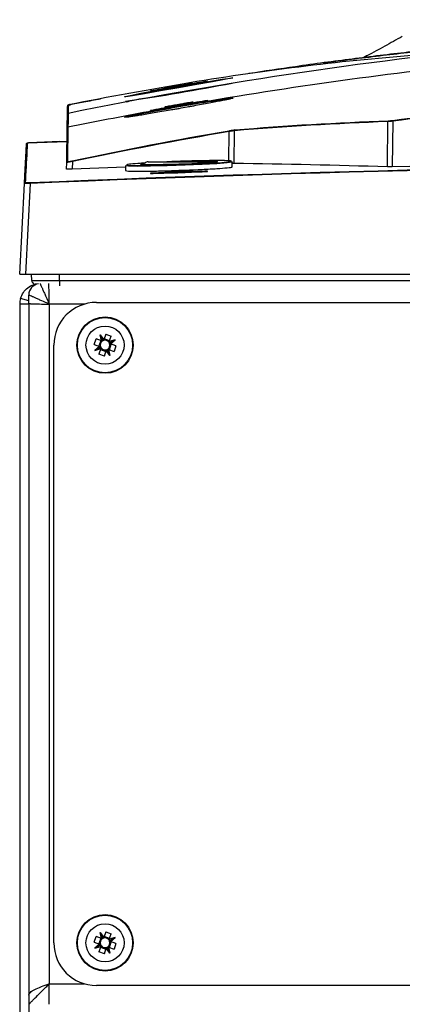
# Model space of a CAD drawing. Header units: millimetres. Extents: x 11 to 939, y -289 to 1138.
# Tile 13 of 86: x 486 to 519, y 69 to 155. Entities that reach past the tile are written whole.
import ezdxf

# ---------------------------------------------------------------- set-up
doc = ezdxf.new("R2010")
doc.units = ezdxf.units.MM

msp = doc.modelspace()

# ---------------------------------------------------------------- linework, layer by layer
at = {"color": 7, "linetype": 'Continuous', "lineweight": 25}
for p, q in [((498.894, 149.448), (499.071, 149.477)), ((499.063, 149.358), (499.063, 149.365)), ((500.362, 149.589), (500.362, 149.582)), ((494.936, 148.53), (494.957, 148.538)), ((500.362, 147.933), (500.362, 147.974)), ((500.362, 147.904), (500.362, 147.886)), ((500.925, 148.072), (500.925, 148.032)), ((502.212, 148.222), (502.212, 148.204)), ((490.11, 147.838), (490.11, 147.838)), ((497.212, 147.324), (497.212, 147.341)), ((498.5, 147.605), (498.5, 147.645)), ((499.063, 147.746), (499.063, 147.704)), ((499.063, 147.658), (499.063, 147.675)), ((518.03, 142.37), (518.069, 146.344)), ((518.497, 146.381), (518.458, 142.373)), ((489.896, 145.775), (489.896, 145.775)), ((489.956, 145.847), (489.956, 145.847)), ((504.559, 145.546), (504.531, 142.679)), ((489.875, 144.566), (486.382, 144.442)), ((486.385, 144.47), (486.382, 144.428)), ((489.875, 144.565), (489.879, 144.84)), ((489.833, 142.164), (489.843, 142.763)), ((490.344, 142.831), (490.333, 142.169)), ((497.008, 142.812), (502.416, 142.812)), ((504.4, 142.368), (504.4, 142.792)), ((495.025, 142.349), (490.333, 142.169)), ((495.025, 142.468), (495.26, 142.519)), ((495.025, 142.468), (495.025, 142.04)), ((500.362, 142.021), (499.063, 141.975)), ((499.063, 141.92), (499.063, 141.975)), ((499.063, 141.853), (499.063, 141.878)), ((500.362, 142.021), (500.362, 141.966)), ((500.362, 141.924), (500.362, 141.899)), ((502.212, 141.963), (502.212, 141.988)), ((497.212, 141.811), (497.212, 141.787)), ((485.712, 132.937), (486.13, 140.918)), ((486.63, 140.922), (486.211, 132.937)), ((486.211, 132.937), (650.213, 132.937)), ((486.766, 132.402), (486.747, 132.937)), ((489.212, 132.402), (647.212, 132.402)), ((486.513, 130.605), (485.785, 130.818)), ((486.512, 130.644), (486.512, 131.112)), ((486.513, 130.356), (486.513, 130.605)), ((486.512, 130.312), (485.712, 130.312)), ((485.712, 130.312), (485.712, 61.912)), ((486.512, 130.312), (486.513, 130.349)), ((486.513, 130.349), (486.513, 130.356)), ((486.513, 130.312), (486.513, 69.629)), ((488.312, 130.312), (488.312, 70.612)), ((491.412, 130.312), (488.312, 130.312)), ((492.462, 130.462), (643.962, 130.462)), ((492.254, 126.769), (492.422, 127.256)), ((492.903, 127.09), (492.422, 127.256)), ((492.795, 127.619), (493.104, 127.188)), ((492.903, 127.09), (492.795, 127.619)), ((493.002, 127.145), (492.795, 127.619)), ((493.104, 127.188), (493.103, 127.185)), ((493.27, 127.67), (493.104, 127.188)), ((493.616, 127.093), (493.129, 127.26)), ((493.27, 127.67), (493.756, 127.502)), ((493.591, 127.021), (493.756, 127.502)), ((494.099, 127.171), (493.591, 127.021)), ((493.645, 126.924), (494.099, 127.171)), ((493.689, 126.82), (494.099, 127.171)), ((488.712, 74.212), (488.712, 126.712)), ((492.254, 126.769), (492.736, 126.603)), ((492.736, 126.603), (492.325, 126.253)), ((492.78, 126.499), (492.325, 126.253)), ((492.325, 126.253), (492.834, 126.403)), ((492.831, 127.115), (492.663, 126.628)), ((492.834, 126.403), (492.668, 125.921)), ((492.739, 126.602), (492.736, 126.603)), ((492.809, 126.331), (493.296, 126.163)), ((492.834, 126.403), (492.835, 126.406)), ((492.906, 127.089), (492.903, 127.09)), ((493.422, 126.278), (493.629, 125.804)), ((493.518, 126.334), (493.521, 126.333)), ((493.521, 126.333), (493.629, 125.804)), ((493.521, 126.333), (494.003, 126.167)), ((493.591, 127.021), (493.59, 127.018)), ((493.593, 126.308), (493.761, 126.795)), ((493.686, 126.821), (493.689, 126.82)), ((494.17, 126.654), (493.689, 126.82)), ((494.17, 126.654), (494.003, 126.167)), ((493.155, 125.754), (492.668, 125.921)), ((493.155, 125.754), (493.321, 126.235)), ((493.321, 126.235), (493.322, 126.238)), ((493.629, 125.804), (493.321, 126.235)), ((492.254, 74.269), (492.422, 74.756)), ((492.903, 74.59), (492.422, 74.756)), ((492.831, 74.615), (492.663, 74.128)), ((492.795, 75.119), (493.104, 74.688)), ((492.903, 74.59), (492.795, 75.119)), ((493.002, 74.645), (492.795, 75.119)), ((492.906, 74.589), (492.903, 74.59)), ((493.104, 74.688), (493.103, 74.685)), ((493.27, 75.17), (493.104, 74.688)), ((493.616, 74.593), (493.129, 74.76)), ((493.27, 75.17), (493.756, 75.002)), ((493.591, 74.521), (493.59, 74.518)), ((493.591, 74.521), (493.756, 75.002)), ((494.099, 74.671), (493.591, 74.521)), ((493.645, 74.424), (494.099, 74.671)), ((493.689, 74.32), (494.099, 74.671)), ((492.254, 74.269), (492.736, 74.103)), ((492.736, 74.103), (492.325, 73.753)), ((492.78, 73.999), (492.325, 73.753)), ((492.325, 73.753), (492.834, 73.903)), ((492.834, 73.903), (492.668, 73.421)), ((492.739, 74.102), (492.736, 74.103)), ((492.809, 73.831), (493.296, 73.663)), ((492.834, 73.903), (492.835, 73.906)), ((493.155, 73.254), (493.321, 73.735)), ((493.321, 73.735), (493.322, 73.738)), ((493.629, 73.304), (493.321, 73.735)), ((493.422, 73.778), (493.629, 73.304)), ((493.518, 73.834), (493.521, 73.833)), ((493.521, 73.833), (493.629, 73.304)), ((493.521, 73.833), (494.003, 73.667)), ((493.593, 73.808), (493.761, 74.295)), ((493.686, 74.321), (493.689, 74.32)), ((494.17, 74.154), (493.689, 74.32)), ((494.17, 74.154), (494.003, 73.667)), ((493.155, 73.254), (492.668, 73.421)), ((488.312, 70.612), (491.412, 70.612)), ((488.312, 68.812), (488.312, 70.612)), ((643.962, 70.462), (492.462, 70.462)), ((486.512, 69.629), (486.512, 61.912))]:
    msp.add_line(p, q, dxfattribs=at)
at = {"color": 8, "linetype": 'Continuous', "lineweight": 25}
for p, q in [((489.897, 145.863), (489.918, 147.049)), ((504.105, 142.828), (504.131, 145.476)), ((489.212, 132.402), (489.212, 132.937))]:
    msp.add_line(p, q, dxfattribs=at)
at = {"color": 7, "linetype": 'Continuous', "lineweight": 25, "flags": 128}
for points in [[(494.976, 148.546), (495.432, 148.65), (496.353, 148.834), (497.653, 149.079), (499.2, 149.357), (500.819, 149.634), (502.311, 149.878), (503.495, 150.06), (504.235, 150.164), (504.438, 150.185), (504.336, 150.149), (503.724, 150.031), (502.669, 149.841), (501.276, 149.597), (499.691, 149.321), (498.093, 149.043), (496.678, 148.8), (495.619, 148.623), (495.035, 148.536), (494.936, 148.53), (494.936, 148.53)], [(490.11, 147.84), (490.11, 147.838), (490.111, 147.834), (490.112, 147.827), (490.114, 147.818), (490.116, 147.807), (490.119, 147.794), (490.122, 147.78), (490.124, 147.766)], [(504.105, 142.828), (504.374, 142.807), (504.374, 142.777), (503.947, 142.716), (503.043, 142.646), (501.762, 142.575), (500.249, 142.509), (498.676, 142.457), (497.221, 142.424), (496.047, 142.415), (495.287, 142.43), (495.025, 142.468), (495.025, 142.468)], [(499.63, 142.812), (500.072, 142.828), (501.167, 142.857), (502.1, 142.869), (502.764, 142.862), (503.084, 142.839), (503.024, 142.801), (502.589, 142.753), (501.829, 142.701), (500.831, 142.649), (499.707, 142.603), (498.584, 142.57), (498.584, 142.57)]]:
    msp.add_lwpolyline(points, dxfattribs=at)
at = {"color": 7, "linetype": 'Continuous', "lineweight": 25}
for centre, radius in [((493.212, 126.712), 2.475), ((493.212, 126.712), 2.425), ((493.212, 126.712), 1.675), ((493.212, 74.212), 2.475), ((493.212, 74.212), 2.425), ((493.212, 74.212), 1.675)]:
    msp.add_circle(centre, radius, dxfattribs=at)
for centre, radius, start, end in [((467.431, 338.01), 191.867, 278.26878, 281.10171), ((489.993, 147.048), 0.075, 101.45848, 178.99434), ((490.124, 147.767), 0.075, 101.43864, 164.2957), ((518.14, 146.348), 0.0712, 103.73839, 182.98492), ((509.512, 145.196), 9.063, 7.50964, 7.97471), ((497.313, 144.32), 6.915, 9.62111, 10.23106), ((504.63, 145.55), 0.0704, 105.3818, 183.75312), ((489.918, 142.762), 0.0749, 101.95415, 178.97027), ((484.758, 141.664), 5.706, 11.80032, 12.53945), ((497.008, 142.412), 0.4, 90, 181), ((502.416, 142.412), 0.4, 61.11759, 90), ((486.205, 140.915), 0.075, 92.39303, 176.98465), ((478.033, 140.576), 8.603, 2.29965, 2.7727), ((487.512, 131.112), 1, 97.6938, 180), ((487.512, 130.312), 1.8, 163.666, 180), ((492.462, 126.712), 3.75, 90, 180), ((493.212, 126.712), 0.426, 33.77188, 108.25409), ((493.212, 126.712), 0.425, 123.77188, 198.25409), ((493.212, 126.712), 0.425, 198.25409, 213.77188), ((493.212, 126.712), 0.425, 213.77188, 288.25409), ((493.212, 126.712), 0.425, 108.25409, 123.77188), ((493.212, 126.712), 0.425, 288.25409, 303.77188), ((493.212, 126.712), 0.426, 303.77188, 18.25409), ((493.212, 126.712), 0.426, 18.25409, 33.77188), ((493.212, 74.212), 0.426, 123.77188, 198.25409), ((493.212, 74.212), 0.426, 108.25409, 123.77188), ((493.212, 74.212), 0.425, 33.77188, 108.25409), ((493.212, 74.212), 0.426, 18.25409, 33.77188), ((492.462, 74.212), 3.75, 180, 270), ((493.212, 74.212), 0.426, 198.25409, 213.77188), ((493.212, 74.212), 0.425, 213.77188, 288.25409), ((493.212, 74.212), 0.425, 288.25409, 303.77188), ((493.212, 74.212), 0.426, 303.77188, 18.25409)]:
    msp.add_arc(centre, radius, start, end, dxfattribs=at)
at = {"color": 8, "linetype": 'Continuous', "lineweight": 25}
msp.add_arc((490.124, 147.766), 0.075, 101.07342, 121.60828, dxfattribs=at)
at = {"color": 7, "linetype": 'Continuous', "lineweight": 25}
for centre, major_axis, start_param, end_param in [((493.193, 126.708), (0.468, 0.095), 1.781599, 2.014588), ((493.228, 126.723), (0.39, 0.279), 1.214424, 1.441266), ((493.2, 126.726), (-0.31, 0.363), 1.127005, 1.359994), ((493.218, 126.693), (-0.136, 0.46), 1.700326, 1.927168), ((493.196, 126.7), (0.39, 0.279), 4.356017, 4.582859), ((493.231, 126.716), (0.468, 0.095), 4.923191, 5.15618), ((493.207, 126.73), (-0.136, 0.46), 4.841919, 5.068761), ((493.225, 126.697), (-0.31, 0.363), 4.268598, 4.501587), ((493.193, 74.208), (0.468, 0.095), 1.781599, 2.014588), ((493.228, 74.223), (0.39, 0.279), 1.214424, 1.441266), ((493.207, 74.23), (-0.136, 0.46), 4.841919, 5.068761), ((493.225, 74.197), (-0.31, 0.363), 4.268598, 4.501587), ((493.2, 74.226), (-0.31, 0.363), 1.127005, 1.359994), ((493.218, 74.193), (-0.136, 0.46), 1.700326, 1.927168), ((493.196, 74.2), (0.39, 0.279), 4.356017, 4.582859), ((493.231, 74.216), (0.468, 0.095), 4.923191, 5.15618)]:
    msp.add_ellipse(centre, major_axis=major_axis, ratio=0.999185, start_param=start_param, end_param=end_param, dxfattribs=at)
for points, knots in [([(489.978, 147.102), (502.833, 149.712), (515.783, 151.65), (535.375, 153.594), (541.949, 154.081), (555.09, 154.729), (561.665, 154.89), (574.821, 154.889), (581.409, 154.726), (594.555, 154.076), (601.109, 153.589), (620.656, 151.647), (633.592, 149.712), (646.446, 147.102)], [0.001071, 0.001071, 0.001071, 0.001071, 0.25, 0.25, 0.375, 0.375, 0.5, 0.5, 0.625, 0.625, 0.75, 0.75, 0.998929, 0.998929, 0.998929, 0.998929]), ([(568.331, 155.223), (562.949, 155.223), (557.568, 155.117), (546.815, 154.69), (541.441, 154.37), (535.406, 153.889), (534.736, 153.834), (533.73, 153.749), (533.395, 153.72), (532.725, 153.662), (532.39, 153.632), (531.72, 153.572), (531.386, 153.542), (530.719, 153.482), (530.386, 153.451), (529.723, 153.39), (529.394, 153.36), (528.751, 153.299), (528.436, 153.269), (527.817, 153.21), (527.514, 153.181), (527.068, 153.138), (526.921, 153.124), (526.63, 153.096), (526.486, 153.081), (525.781, 153.013), (525.262, 152.961), (524.543, 152.89), (524.315, 152.867), (523.991, 152.835), (523.886, 152.824), (523.681, 152.804), (523.578, 152.793), (523.066, 152.742), (522.656, 152.699), (520.608, 152.484), (518.972, 152.3), (515.701, 151.907), (514.065, 151.699), (512.431, 151.478)], [0, 0, 0, 0, 0.25, 0.25, 0.5, 0.5, 0.53125, 0.53125, 0.546875, 0.546875, 0.5625, 0.5625, 0.578125, 0.578125, 0.59375, 0.59375, 0.609375, 0.609375, 0.625, 0.625, 0.640625, 0.640625, 0.648437, 0.648437, 0.65625, 0.65625, 0.6875, 0.6875, 0.703125, 0.703125, 0.710937, 0.710937, 0.71875, 0.71875, 0.75, 0.75, 0.875, 0.875, 1, 1, 1, 1]), ([(512.48, 151.553), (514.114, 151.773), (515.748, 151.981), (519.017, 152.374), (520.651, 152.558), (522.698, 152.773), (523.107, 152.815), (523.619, 152.867), (523.722, 152.877), (523.927, 152.898), (524.032, 152.908), (524.354, 152.941), (524.582, 152.964), (525.299, 153.035), (525.818, 153.087), (526.523, 153.156), (526.667, 153.171), (526.957, 153.199), (527.104, 153.213), (527.55, 153.257), (527.853, 153.286), (528.472, 153.345), (528.787, 153.376), (529.43, 153.436), (529.759, 153.467), (530.422, 153.529), (530.754, 153.559), (531.42, 153.62), (531.755, 153.651), (532.424, 153.71), (532.758, 153.74), (533.428, 153.798), (533.763, 153.827), (534.767, 153.912), (535.437, 153.967), (541.467, 154.447), (546.835, 154.766), (557.578, 155.192), (562.954, 155.298), (568.331, 155.298)], [0, 0, 0, 0, 0.125, 0.125, 0.25, 0.25, 0.28125, 0.28125, 0.289062, 0.289062, 0.296875, 0.296875, 0.3125, 0.3125, 0.34375, 0.34375, 0.351562, 0.351562, 0.359375, 0.359375, 0.375, 0.375, 0.390625, 0.390625, 0.40625, 0.40625, 0.421875, 0.421875, 0.4375, 0.4375, 0.453125, 0.453125, 0.46875, 0.46875, 0.5, 0.5, 0.75, 0.75, 1, 1, 1, 1]), ([(634.057, 148.155), (625.289, 149.637), (616.484, 150.811), (601.109, 152.339), (594.555, 152.826), (581.409, 153.476), (574.821, 153.639), (561.665, 153.64), (555.09, 153.479), (541.949, 152.831), (535.375, 152.344), (519.964, 150.815), (511.144, 149.638), (502.368, 148.155)], [0.0808846, 0.0808846, 0.0808846, 0.0808846, 0.25, 0.25, 0.375, 0.375, 0.5, 0.5, 0.625, 0.625, 0.75, 0.75, 0.9191439, 0.9191439, 0.9191439, 0.9191439]), ([(519.331, 153.826), (519.073, 153.681), (518.541, 153.381), (517.735, 152.933), (516.948, 152.509), (516.357, 152.203), (516.053, 152.053), (515.949, 152.002)], [0, 0, 0, 0, 0.1748361, 0.3617093, 0.5813452, 0.8573593, 1, 1, 1, 1]), ([(505.853, 150.589), (507.218, 150.798), (509.426, 151.135), (511.636, 151.437), (512.48, 151.553)], [0, 0, 0, 0, 0.618193, 1, 1, 1, 1]), ([(512.431, 151.478), (512.43, 151.497), (512.434, 151.515), (512.452, 151.542), (512.466, 151.551), (512.48, 151.553)], [0, 0, 0, 0, 0.5, 0.5, 1, 1, 1, 1]), ([(500.925, 149.712), (500.925, 149.713), (500.912, 149.711), (500.862, 149.705), (500.824, 149.699), (500.728, 149.684), (500.668, 149.675), (500.53, 149.652), (500.454, 149.64), (500.369, 149.626)], [0, 0, 0, 0, 0.25, 0.25, 0.5, 0.5, 0.75, 0.75, 1, 1, 1, 1]), ([(518.487, 146.454), (526.733, 147.556), (534.997, 148.377), (551.562, 149.473), (559.862, 149.748), (572.34, 149.749), (576.5, 149.681), (584.812, 149.407), (588.964, 149.202), (597.261, 148.653), (601.408, 148.31), (609.684, 147.486), (613.814, 147.005), (617.937, 146.454)], [0, 0, 0, 0, 0.25, 0.25, 0.5, 0.5, 0.625, 0.625, 0.75, 0.75, 0.875, 0.875, 1, 1, 1, 1]), ([(617.927, 146.381), (609.678, 147.484), (601.41, 148.305), (588.981, 149.127), (584.833, 149.332), (576.528, 149.606), (572.371, 149.675), (559.889, 149.675), (551.585, 149.401), (535.014, 148.305), (526.746, 147.484), (518.497, 146.381)], [0, 0, 0, 0, 0.25, 0.25, 0.375, 0.375, 0.5, 0.5, 0.75, 0.75, 1, 1, 1, 1]), ([(499.085, 149.405), (499.003, 149.39), (498.805, 149.355), (498.598, 149.316), (498.507, 149.297), (498.501, 149.295), (498.5, 149.294)], [0, 0, 0, 0, 0.2328113, 0.5681129, 0.898529, 1, 1, 1, 1]), ([(500.362, 149.616), (500.145, 149.579), (499.712, 149.505), (499.279, 149.43), (499.063, 149.392)], [0, 0, 0, 0, 0.500072, 1, 1, 1, 1]), ([(499.063, 149.392), (499.063, 149.393), (499.064, 149.393), (499.071, 149.395), (499.082, 149.397), (499.099, 149.401), (499.12, 149.405), (499.146, 149.41), (499.177, 149.416), (499.213, 149.422), (499.267, 149.432), (499.349, 149.447), (499.498, 149.473), (499.723, 149.513), (499.977, 149.555), (500.147, 149.584), (500.241, 149.599), (500.295, 149.607), (500.333, 149.613), (500.357, 149.616), (500.36, 149.616), (500.362, 149.616)], [0, 0, 0, 0, 0.02619, 0.052788, 0.079799, 0.107229, 0.135084, 0.163366, 0.192083, 0.221237, 0.250834, 0.309828, 0.3759, 0.500453, 0.641987, 0.749574, 0.801675, 0.852738, 0.902793, 0.951869, 1, 1, 1, 1]), ([(500.362, 149.589), (500.328, 149.584), (500.288, 149.578), (500.195, 149.563), (500.142, 149.554), (500.029, 149.535), (499.968, 149.525), (499.842, 149.504), (499.777, 149.493), (499.646, 149.47), (499.582, 149.459), (499.456, 149.437), (499.395, 149.426), (499.282, 149.406), (499.229, 149.396), (499.136, 149.379), (499.096, 149.372), (499.063, 149.365)], [0, 0, 0, 0, 0.125, 0.125, 0.25, 0.25, 0.375, 0.375, 0.5, 0.5, 0.625, 0.625, 0.75, 0.75, 0.875, 0.875, 1, 1, 1, 1]), ([(499.063, 149.358), (499.096, 149.363), (499.136, 149.369), (499.229, 149.385), (499.282, 149.394), (499.395, 149.412), (499.456, 149.423), (499.582, 149.444), (499.647, 149.456), (499.778, 149.478), (499.842, 149.489), (499.969, 149.511), (500.03, 149.522), (500.142, 149.542), (500.196, 149.552), (500.288, 149.568), (500.328, 149.576), (500.362, 149.582)], [0, 0, 0, 0, 0.125, 0.125, 0.25, 0.25, 0.375, 0.375, 0.5, 0.5, 0.625, 0.625, 0.75, 0.75, 0.875, 0.875, 1, 1, 1, 1]), ([(490.11, 147.84), (490.522, 147.921), (491.421, 148.097), (492.322, 148.26), (492.811, 148.349)], [0, 0, 0, 0, 0.458137, 1, 1, 1, 1]), ([(502.368, 148.155), (502.79, 148.22), (503.157, 148.273), (503.625, 148.337), (503.764, 148.355), (504.005, 148.385), (504.108, 148.397), (504.235, 148.409), (504.273, 148.413), (504.338, 148.417), (504.366, 148.419), (504.433, 148.421), (504.457, 148.419), (504.464, 148.412), (504.461, 148.408), (504.445, 148.399), (504.432, 148.394), (504.378, 148.376), (504.322, 148.361), (504.208, 148.334), (504.165, 148.324), (504.07, 148.302), (504.018, 148.291), (503.849, 148.255), (503.719, 148.228), (503.425, 148.169), (503.259, 148.136), (502.905, 148.068), (502.715, 148.032), (502.309, 147.955), (502.092, 147.915), (501.645, 147.833), (501.415, 147.791), (501.058, 147.726), (500.938, 147.704), (500.693, 147.66), (500.569, 147.638), (500.197, 147.571), (499.948, 147.527), (499.574, 147.461), (499.449, 147.439), (499.199, 147.394), (499.073, 147.372), (498.7, 147.307), (498.457, 147.265), (497.982, 147.183), (497.75, 147.143), (497.299, 147.067), (497.085, 147.031), (496.68, 146.964), (496.489, 146.932), (496.222, 146.89), (496.135, 146.876), (495.972, 146.85), (495.895, 146.838), (495.675, 146.805), (495.545, 146.786), (495.375, 146.763), (495.323, 146.756), (495.228, 146.744), (495.186, 146.739), (495.073, 146.727), (495.018, 146.723), (494.947, 146.722), (494.931, 146.725), (494.942, 146.74), (494.967, 146.751), (495.058, 146.78), (495.125, 146.799), (495.294, 146.842), (495.397, 146.867), (495.638, 146.923), (495.779, 146.954), (496.088, 147.021), (496.257, 147.057), (496.623, 147.133), (496.821, 147.173), (497.031, 147.215)], [0, 0, 0, 0, 0.0625, 0.0625, 0.09375, 0.09375, 0.125, 0.125, 0.140625, 0.140625, 0.15625, 0.15625, 0.1875, 0.1875, 0.203125, 0.203125, 0.21875, 0.21875, 0.25, 0.25, 0.265625, 0.265625, 0.28125, 0.28125, 0.3125, 0.3125, 0.34375, 0.34375, 0.375, 0.375, 0.40625, 0.40625, 0.4375, 0.4375, 0.453125, 0.453125, 0.46875, 0.46875, 0.5, 0.5, 0.515625, 0.515625, 0.53125, 0.53125, 0.5625, 0.5625, 0.59375, 0.59375, 0.625, 0.625, 0.65625, 0.65625, 0.671875, 0.671875, 0.6875, 0.6875, 0.71875, 0.71875, 0.734375, 0.734375, 0.75, 0.75, 0.78125, 0.78125, 0.8125, 0.8125, 0.84375, 0.84375, 0.875, 0.875, 0.90625, 0.90625, 0.9375, 0.9375, 0.96875, 0.96875, 1, 1, 1, 1]), ([(495.04, 148.537), (495.013, 148.534), (494.972, 148.529), (494.965, 148.53), (494.963, 148.53)], [0, 0, 0, 0, 0.645405, 1, 1, 1, 1]), ([(496.58, 148.374), (496.416, 148.342), (495.864, 148.237), (495.277, 148.114), (495.168, 148.08), (495.113, 148.063)], [0, 0, 0, 0, 0.172998, 0.583123, 1, 1, 1, 1]), ([(497.031, 147.215), (497.079, 147.225), (497.13, 147.235), (497.23, 147.254), (497.281, 147.264), (497.434, 147.295), (497.538, 147.315), (497.856, 147.376), (498.074, 147.418), (498.412, 147.481), (498.527, 147.502), (498.758, 147.545), (498.874, 147.566), (499.222, 147.629), (499.455, 147.671), (499.925, 147.754), (500.164, 147.795), (500.631, 147.875), (500.86, 147.914), (501.31, 147.988), (501.531, 148.024), (501.854, 148.075), (501.96, 148.092), (502.115, 148.116), (502.166, 148.124), (502.268, 148.14), (502.319, 148.148), (502.368, 148.155)], [0, 0, 0, 0, 0.03125, 0.03125, 0.0625, 0.0625, 0.125, 0.125, 0.25, 0.25, 0.3125, 0.3125, 0.375, 0.375, 0.5, 0.5, 0.625, 0.625, 0.75, 0.75, 0.875, 0.875, 0.9375, 0.9375, 0.96875, 0.96875, 1, 1, 1, 1]), ([(502.338, 148.081), (502.143, 148.051), (501.939, 148.019), (501.515, 147.95), (501.297, 147.914), (500.854, 147.84), (500.629, 147.801), (500.169, 147.722), (499.935, 147.68), (499.472, 147.597), (499.242, 147.556), (498.9, 147.492), (498.786, 147.471), (498.559, 147.429), (498.446, 147.407), (497.891, 147.302), (497.475, 147.22), (497.086, 147.141)], [0, 0, 0, 0, 0.125, 0.125, 0.25, 0.25, 0.375, 0.375, 0.5, 0.5, 0.625, 0.625, 0.6875, 0.6875, 0.75, 0.75, 1, 1, 1, 1]), ([(499.063, 147.746), (499.063, 147.746), (499.064, 147.747), (499.071, 147.75), (499.082, 147.753), (499.098, 147.757), (499.119, 147.762), (499.145, 147.768), (499.176, 147.775), (499.213, 147.782), (499.266, 147.793), (499.348, 147.809), (499.497, 147.837), (499.717, 147.877), (499.971, 147.921), (500.143, 147.948), (500.24, 147.962), (500.294, 147.969), (500.333, 147.974), (500.357, 147.976), (500.36, 147.975), (500.362, 147.974)], [0, 0, 0, 0, 0.025802, 0.052102, 0.078906, 0.106219, 0.134047, 0.162394, 0.191264, 0.220662, 0.250592, 0.30886, 0.375783, 0.500373, 0.6342, 0.749358, 0.80098, 0.851822, 0.901916, 0.951297, 1, 1, 1, 1]), ([(500.362, 147.974), (500.145, 147.937), (499.712, 147.861), (499.279, 147.784), (499.063, 147.746)], [0, 0, 0, 0, 0.500047, 1, 1, 1, 1]), ([(499.063, 147.675), (499.096, 147.683), (499.136, 147.691), (499.228, 147.71), (499.281, 147.72), (499.394, 147.741), (499.455, 147.753), (499.581, 147.776), (499.646, 147.787), (499.776, 147.81), (499.841, 147.822), (499.967, 147.843), (500.029, 147.853), (500.142, 147.871), (500.195, 147.88), (500.288, 147.894), (500.328, 147.9), (500.362, 147.904)], [0, 0, 0, 0, 0.125, 0.125, 0.25, 0.25, 0.375, 0.375, 0.5, 0.5, 0.625, 0.625, 0.75, 0.75, 0.875, 0.875, 1, 1, 1, 1]), ([(500.314, 147.991), (500.407, 148.005), (500.615, 148.039), (500.829, 148.068), (500.918, 148.076), (500.923, 148.073), (500.925, 148.072)], [0, 0, 0, 0, 0.258811, 0.583573, 0.903667, 1, 1, 1, 1]), ([(502.338, 148.081), (502.336, 148.099), (502.338, 148.117), (502.349, 148.144), (502.358, 148.153), (502.368, 148.155)], [0, 0, 0, 0, 0.5, 0.5, 1, 1, 1, 1]), ([(504.204, 148.336), (504.198, 148.336), (504.126, 148.337), (503.522, 148.26), (502.733, 148.14), (502.338, 148.081)], [0, 0, 0, 0, 0.0447583, 0.5224219, 1, 1, 1, 1]), ([(489.896, 145.775), (489.899, 145.994), (489.903, 146.21), (489.911, 146.628), (489.914, 146.83), (489.918, 147.03)], [0, 0, 0, 0, 0.5, 0.5, 1, 1, 1, 1]), ([(489.918, 147.03), (489.918, 147.047), (489.924, 147.063), (489.946, 147.089), (489.961, 147.098), (489.978, 147.102)], [0, 0, 0, 0, 0.5, 0.5, 1, 1, 1, 1]), ([(489.93, 147.744), (489.93, 147.765), (489.939, 147.782), (489.962, 147.806), (489.976, 147.813), (489.991, 147.816)], [0, 0, 0, 0, 0.5, 0.5, 1, 1, 1, 1]), ([(489.978, 147.102), (489.974, 146.902), (489.971, 146.7), (489.963, 146.282), (489.959, 146.066), (489.956, 145.847)], [0, 0, 0, 0, 0.5, 0.5, 1, 1, 1, 1]), ([(489.978, 147.122), (489.978, 147.12), (489.978, 147.119), (489.978, 147.118), (489.978, 147.113), (489.978, 147.109), (489.978, 147.104), (489.978, 147.103), (489.978, 147.102), (489.978, 147.102)], [0, 0, 0, 0, 0.0003, 0.0003, 0.0003, 0.0015, 0.0015, 0.0015, 0.001676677, 0.001676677, 0.001676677, 0.001676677]), ([(497.086, 147.141), (496.677, 147.056), (496.208, 146.959), (495.651, 146.835), (495.501, 146.796), (495.377, 146.764)], [0, 0, 0, 0, 0.550386, 0.630717, 1, 1, 1, 1]), ([(497.031, 147.215), (497.042, 147.217), (497.055, 147.209), (497.076, 147.182), (497.084, 147.161), (497.086, 147.141)], [0, 0, 0, 0, 0.5, 0.5, 1, 1, 1, 1]), ([(498.5, 147.645), (498.5, 147.647), (498.513, 147.652), (498.563, 147.666), (498.601, 147.675), (498.698, 147.696), (498.758, 147.709), (498.895, 147.737), (498.972, 147.752), (499.058, 147.769)], [0, 0, 0, 0, 0.25, 0.25, 0.5, 0.5, 0.75, 0.75, 1, 1, 1, 1]), ([(500.362, 147.886), (500.328, 147.879), (500.289, 147.871), (500.196, 147.853), (500.143, 147.842), (500.031, 147.821), (499.969, 147.81), (499.844, 147.787), (499.779, 147.775), (499.648, 147.752), (499.583, 147.741), (499.457, 147.72), (499.396, 147.709), (499.283, 147.691), (499.229, 147.682), (499.137, 147.668), (499.096, 147.662), (499.063, 147.658)], [0, 0, 0, 0, 0.125, 0.125, 0.25, 0.25, 0.375, 0.375, 0.5, 0.5, 0.625, 0.625, 0.75, 0.75, 0.875, 0.875, 1, 1, 1, 1]), ([(518.497, 146.381), (518.454, 146.376), (518.412, 146.371), (518.329, 146.363), (518.289, 146.359), (518.215, 146.353), (518.18, 146.35), (518.118, 146.346), (518.091, 146.345), (518.069, 146.344)], [0, 0, 0, 0, 0.25, 0.25, 0.5, 0.5, 0.75, 0.75, 1, 1, 1, 1]), ([(518.123, 146.417), (518.142, 146.418), (518.165, 146.419), (518.217, 146.423), (518.247, 146.426), (518.31, 146.432), (518.345, 146.436), (518.415, 146.444), (518.451, 146.449), (518.487, 146.454)], [0, 0, 0, 0, 0.25, 0.25, 0.5, 0.5, 0.75, 0.75, 1, 1, 1, 1]), ([(489.896, 145.775), (489.896, 145.792), (489.902, 145.809), (489.924, 145.835), (489.939, 145.844), (489.956, 145.847)], [0, 0, 0, 0, 0.5, 0.5, 1, 1, 1, 1]), ([(489.896, 145.775), (489.896, 145.792), (489.902, 145.809), (489.924, 145.835), (489.939, 145.844), (489.956, 145.847)], [0, 0, 0, 0, 0.5, 0.5, 1, 1, 1, 1]), ([(504.118, 145.548), (504.167, 145.557), (504.216, 145.565), (504.311, 145.58), (504.357, 145.587), (504.443, 145.599), (504.483, 145.604), (504.554, 145.613), (504.585, 145.616), (504.611, 145.618)], [0, 0, 0, 0, 0.25, 0.25, 0.5, 0.5, 0.75, 0.75, 1, 1, 1, 1]), ([(504.559, 145.546), (504.537, 145.544), (504.51, 145.54), (504.448, 145.532), (504.413, 145.527), (504.338, 145.515), (504.298, 145.508), (504.216, 145.493), (504.174, 145.484), (504.131, 145.476)], [0, 0, 0, 0, 0.25, 0.25, 0.5, 0.5, 0.75, 0.75, 1, 1, 1, 1]), ([(486.13, 140.918), (486.163, 141.533), (486.191, 142.07), (486.238, 142.976), (486.258, 143.346), (486.288, 143.921), (486.299, 144.129), (486.312, 144.387), (486.315, 144.435), (486.313, 144.399)], [0, 0, 0, 0, 0.25, 0.25, 0.5, 0.5, 0.75, 0.75, 1, 1, 1, 1]), ([(486.313, 144.399), (486.313, 144.407), (486.315, 144.416), (486.318, 144.423), (486.322, 144.431), (486.326, 144.439), (486.332, 144.445), (486.337, 144.451), (486.344, 144.457), (486.351, 144.461), (486.359, 144.465), (486.367, 144.468), (486.375, 144.469), (486.378, 144.469), (486.381, 144.47), (486.385, 144.47)], [0, 0, 0, 0, 0.0000503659, 0.0000503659, 0.0000503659, 0.0001007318, 0.0001007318, 0.0001007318, 0.0001510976, 0.0001510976, 0.0001510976, 0.0002014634, 0.0002014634, 0.0002014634, 0.0002202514, 0.0002202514, 0.0002202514, 0.0002202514]), ([(486.544, 144.474), (486.515, 144.471), (486.472, 144.467), (486.437, 144.443), (486.426, 144.435)], [0, 0, 0, 0, 0.666667, 1, 1, 1, 1]), ([(486.627, 140.992), (513.807, 142.135), (541.008, 142.707), (581.814, 142.707), (595.415, 142.564), (622.613, 141.993), (636.207, 141.564), (649.798, 140.992)], [0, 0, 0, 0, 0.5, 0.5, 0.75, 0.75, 1, 1, 1, 1]), ([(490.344, 142.831), (490.279, 142.819), (490.214, 142.808), (490.093, 142.789), (490.038, 142.78), (489.945, 142.768), (489.907, 142.764), (489.856, 142.76), (489.843, 142.76), (489.843, 142.763)], [0, 0, 0, 0, 0.25, 0.25, 0.5, 0.5, 0.75, 0.75, 1, 1, 1, 1]), ([(489.902, 142.835), (489.902, 142.829), (489.95, 142.833), (490.069, 142.852), (490.116, 142.86), (490.219, 142.88), (490.273, 142.891), (490.329, 142.903)], [0, 0, 0, 0, 0.5, 0.5, 0.75, 0.75, 1, 1, 1, 1]), ([(495.097, 142.543), (495.147, 142.529), (495.248, 142.5), (496.041, 142.486), (497.21, 142.495), (498.672, 142.529), (500.249, 142.582), (501.766, 142.648), (503.05, 142.721), (503.957, 142.792), (504.331, 142.847), (504.331, 142.889), (503.96, 142.918), (503.057, 142.928), (501.772, 142.913), (500.273, 142.874), (499.163, 142.837), (498.669, 142.812), (498.653, 142.812)], [0, 0, 0, 0, 0.068071, 0.136193, 0.20436, 0.272598, 0.3409, 0.409236, 0.477561, 0.54585, 0.61414, 0.656693, 0.724815, 0.792942, 0.861119, 0.929374, 0.997695, 1, 1, 1, 1]), ([(496.752, 142.711), (496.527, 142.697), (495.899, 142.659), (495.26, 142.597), (495.151, 142.561), (495.097, 142.543)], [0, 0, 0, 0, 0.217505, 0.608822, 1, 1, 1, 1]), ([(502.817, 142.779), (502.791, 142.782), (502.749, 142.788), (502.604, 142.789), (502.549, 142.789)], [0, 0, 0, 0, 0.6218255, 1, 1, 1, 1]), ([(617.966, 142.373), (601.384, 142.797), (584.797, 143.01), (551.624, 143.009), (535.04, 142.797), (518.458, 142.373)], [0, 0, 0, 0, 0.5, 0.5, 1, 1, 1, 1]), ([(649.794, 140.922), (622.614, 142.064), (595.421, 142.636), (541.012, 142.636), (513.81, 142.064), (486.63, 140.922)], [0, 0, 0, 0, 0.5, 0.5, 1, 1, 1, 1]), ([(490.333, 142.169), (490.267, 142.166), (490.202, 142.164), (490.081, 142.161), (490.025, 142.16), (489.887, 142.158), (489.833, 142.16), (489.833, 142.164)], [0, 0, 0, 0, 0.25, 0.25, 0.5, 0.5, 1, 1, 1, 1]), ([(495.025, 142.04), (495.076, 142.025), (495.18, 141.996), (495.987, 141.982), (497.175, 141.991), (498.659, 142.025), (500.259, 142.079), (501.797, 142.147), (503.11, 142.221), (504.003, 142.292), (504.426, 142.344), (504.359, 142.363), (504.342, 142.368)], [0, 0, 0, 0, 0.107289, 0.214581, 0.321816, 0.429043, 0.536338, 0.64374, 0.751247, 0.858809, 0.96636, 1, 1, 1, 1]), ([(498.583, 142.57), (498.236, 142.562), (497.541, 142.548), (496.779, 142.548), (496.334, 142.566), (496.295, 142.6), (496.473, 142.631), (496.686, 142.65), (496.695, 142.65)], [0, 0, 0, 0, 0.198147, 0.396302, 0.594475, 0.792673, 0.991151, 1, 1, 1, 1]), ([(500.925, 142.041), (500.925, 142.043), (500.917, 142.046), (500.886, 142.05), (500.863, 142.051), (500.802, 142.054), (500.765, 142.055), (500.676, 142.056), (500.625, 142.056), (500.513, 142.056), (500.452, 142.056), (500.32, 142.054), (500.249, 142.053), (500.03, 142.048), (499.87, 142.043), (499.633, 142.035), (499.553, 142.032), (499.398, 142.025), (499.322, 142.022), (499.175, 142.015), (499.104, 142.011), (498.973, 142.003), (498.912, 142), (498.799, 141.992), (498.748, 141.988), (498.661, 141.981), (498.623, 141.977), (498.562, 141.97), (498.539, 141.967), (498.508, 141.961), (498.5, 141.958), (498.5, 141.955)], [0, 0, 0, 0, 0.0625, 0.0625, 0.125, 0.125, 0.1875, 0.1875, 0.25, 0.25, 0.3125, 0.3125, 0.375, 0.375, 0.5, 0.5, 0.5625, 0.5625, 0.625, 0.625, 0.6875, 0.6875, 0.75, 0.75, 0.8125, 0.8125, 0.875, 0.875, 0.9375, 0.9375, 1, 1, 1, 1]), ([(499.063, 141.975), (499.063, 141.976), (499.064, 141.977), (499.072, 141.98), (499.088, 141.982), (499.112, 141.985), (499.147, 141.989), (499.193, 141.993), (499.278, 141.999), (499.407, 142.006), (499.569, 142.014), (499.756, 142.021), (499.97, 142.027), (500.141, 142.03), (500.238, 142.029), (500.291, 142.028), (500.331, 142.027), (500.357, 142.024), (500.36, 142.022), (500.362, 142.021)], [0, 0, 0, 0, 0.027052, 0.057028, 0.089929, 0.125754, 0.164503, 0.206174, 0.250767, 0.35392, 0.437216, 0.500572, 0.62882, 0.749667, 0.797714, 0.846768, 0.896833, 0.947909, 1, 1, 1, 1]), ([(500.362, 141.924), (500.329, 141.925), (500.289, 141.925), (500.196, 141.925), (500.144, 141.924), (500.031, 141.922), (499.969, 141.921), (499.843, 141.918), (499.778, 141.916), (499.646, 141.911), (499.582, 141.909), (499.455, 141.903), (499.394, 141.9), (499.281, 141.894), (499.228, 141.891), (499.136, 141.884), (499.096, 141.881), (499.063, 141.878)], [0, 0, 0, 0, 0.125, 0.125, 0.25, 0.25, 0.375, 0.375, 0.5, 0.5, 0.625, 0.625, 0.75, 0.75, 0.875, 0.875, 1, 1, 1, 1]), ([(499.063, 141.853), (499.096, 141.853), (499.135, 141.852), (499.228, 141.853), (499.281, 141.853), (499.394, 141.855), (499.455, 141.856), (499.581, 141.86), (499.647, 141.862), (499.778, 141.866), (499.843, 141.869), (499.97, 141.874), (500.03, 141.877), (500.143, 141.884), (500.196, 141.887), (500.288, 141.893), (500.329, 141.896), (500.362, 141.899)], [0, 0, 0, 0, 0.125, 0.125, 0.25, 0.25, 0.375, 0.375, 0.5, 0.5, 0.625, 0.625, 0.75, 0.75, 0.875, 0.875, 1, 1, 1, 1]), ([(504.531, 142.679), (504.5, 142.679), (504.464, 142.68), (504.407, 142.679), (504.4, 142.679)], [0, 0, 0, 0, 0.868405, 1, 1, 1, 1]), ([(518.458, 142.373), (518.415, 142.372), (518.372, 142.371), (518.29, 142.369), (518.249, 142.369), (518.175, 142.368), (518.14, 142.368), (518.079, 142.369), (518.052, 142.369), (518.03, 142.37)], [0, 0, 0, 0, 0.25, 0.25, 0.5, 0.5, 0.75, 0.75, 1, 1, 1, 1]), ([(486.202, 140.989), (486.202, 140.987), (486.213, 140.986), (486.255, 140.984), (486.287, 140.984), (486.404, 140.985), (486.515, 140.988), (486.627, 140.992)], [0, 0, 0, 0, 0.25, 0.25, 0.5, 0.5, 1, 1, 1, 1]), ([(486.63, 140.922), (486.498, 140.918), (486.369, 140.915), (486.23, 140.915), (486.193, 140.915), (486.143, 140.916), (486.13, 140.917), (486.13, 140.918)], [0, 0, 0, 0, 0.5, 0.5, 0.75, 0.75, 1, 1, 1, 1]), ([(485.712, 132.937), (485.713, 132.937), (485.714, 132.937), (485.722, 132.937), (485.734, 132.937), (485.751, 132.937), (485.773, 132.937), (485.798, 132.937), (485.826, 132.937), (485.868, 132.937), (485.93, 132.937), (486.015, 132.937), (486.11, 132.937), (486.177, 132.937), (486.211, 132.937)], [0, 0, 0, 0, 0.0655686, 0.1302662, 0.1940952, 0.2570581, 0.3191576, 0.3803961, 0.4407767, 0.5003021, 0.6200632, 0.7432526, 0.8698917, 1, 1, 1, 1]), ([(486.766, 132.402), (486.766, 132.402), (486.829, 132.402), (487.075, 132.402), (487.256, 132.402), (487.709, 132.402), (487.98, 132.402), (488.572, 132.402), (488.892, 132.402), (489.212, 132.402)], [0, 0, 0, 0, 0.25, 0.25, 0.5, 0.5, 0.75, 0.75, 1, 1, 1, 1]), ([(486.766, 132.402), (486.772, 132.372), (486.787, 132.292), (486.858, 132.162), (486.935, 132.078), (486.978, 132.031)], [0, 0, 0, 0, 0.212226, 0.560339, 1, 1, 1, 1]), ([(485.785, 130.818), (485.856, 130.999), (485.999, 131.361), (486.42, 131.763), (486.757, 131.99), (486.95, 132.021), (486.953, 132.021)], [0, 0, 0, 0, 0.331462, 0.662924, 0.994386, 1, 1, 1, 1]), ([(487.179, 132.081), (487.105, 132.067), (487.053, 132.052), (486.982, 132.032), (486.964, 132.026), (486.964, 132.026)], [0, 0, 0, 0, 0.5, 0.5, 1, 1, 1, 1]), ([(487.512, 132.112), (487.512, 132.112), (487.518, 132.099), (487.541, 132.048), (487.557, 132.011), (487.6, 131.914), (487.627, 131.854), (487.688, 131.718), (487.722, 131.641), (487.796, 131.471), (487.838, 131.379), (487.924, 131.186), (487.969, 131.084), (488.109, 130.765), (488.213, 130.538), (488.312, 130.312)], [0, 0, 0, 0, 0.125, 0.125, 0.25, 0.25, 0.375, 0.375, 0.5, 0.5, 0.625, 0.625, 0.75, 0.75, 1, 1, 1, 1]), ([(488.312, 130.312), (488.084, 130.411), (487.864, 130.512), (487.543, 130.653), (487.441, 130.698), (487.248, 130.785), (487.155, 130.827), (486.985, 130.902), (486.908, 130.936), (486.771, 130.997), (486.71, 131.024), (486.613, 131.067), (486.576, 131.083), (486.525, 131.106), (486.512, 131.112), (486.512, 131.112)], [0, 0, 0, 0, 0.25, 0.25, 0.375, 0.375, 0.5, 0.5, 0.625, 0.625, 0.75, 0.75, 0.875, 0.875, 1, 1, 1, 1]), ([(486.512, 68.812), (486.512, 68.812), (486.53, 68.829), (486.579, 68.878), (486.599, 68.899), (486.646, 68.946), (486.673, 68.972), (486.731, 69.031), (486.764, 69.063), (486.832, 69.131), (486.868, 69.167), (486.981, 69.28), (487.064, 69.364), (487.326, 69.625), (487.513, 69.813), (487.809, 70.109), (487.909, 70.208), (488.06, 70.358), (488.11, 70.409), (488.211, 70.51), (488.262, 70.561), (488.312, 70.612)], [0, 0, 0, 0, 0.125, 0.125, 0.1875, 0.1875, 0.25, 0.25, 0.3125, 0.3125, 0.375, 0.375, 0.5, 0.5, 0.75, 0.75, 0.875, 0.875, 0.9375, 0.9375, 1, 1, 1, 1])]:
    msp.add_open_spline(points, degree=3, knots=knots, dxfattribs=at)
for points in [[(521.094, 152.224), (514.277, 151.708), (507.463, 150.882), (500.65, 149.755)], [(500.65, 149.755), (497.088, 149.157), (493.535, 148.511), (489.991, 147.816)], [(498.5, 149.279), (499.308, 149.421), (500.116, 149.56), (500.925, 149.697)], [(502.212, 149.901), (501.595, 149.799), (500.978, 149.695), (500.362, 149.589)], [(500.362, 149.582), (500.978, 149.687), (501.595, 149.791), (502.212, 149.894)], [(500.925, 149.697), (500.925, 149.702), (500.925, 149.707), (500.925, 149.712)], [(502.212, 149.894), (502.212, 149.896), (502.212, 149.899), (502.212, 149.901)], [(499.063, 149.365), (498.446, 149.258), (497.829, 149.149), (497.212, 149.038)], [(497.212, 149.03), (497.829, 149.141), (498.446, 149.25), (499.063, 149.358)], [(497.212, 149.038), (497.212, 149.036), (497.212, 149.033), (497.212, 149.03)], [(498.5, 149.294), (498.5, 149.289), (498.5, 149.284), (498.5, 149.279)], [(500.925, 148.032), (500.116, 147.892), (499.308, 147.75), (498.5, 147.605)], [(500.362, 147.904), (500.978, 148.012), (501.595, 148.118), (502.212, 148.222)], [(502.212, 148.204), (501.595, 148.1), (500.978, 147.994), (500.362, 147.886)], [(489.918, 147.049), (489.925, 147.473), (489.929, 147.705), (489.93, 147.744)], [(489.918, 147.03), (489.918, 147.036), (489.918, 147.043), (489.918, 147.049)], [(497.031, 147.215), (494.669, 146.781), (492.311, 146.326), (489.956, 145.847)], [(489.991, 147.816), (489.99, 147.776), (489.986, 147.545), (489.978, 147.122)], [(497.212, 147.341), (497.829, 147.454), (498.446, 147.565), (499.063, 147.675)], [(499.063, 147.658), (498.446, 147.548), (497.829, 147.436), (497.212, 147.324)], [(518.069, 146.344), (513.566, 146.188), (509.062, 145.921), (504.559, 145.546)], [(504.611, 145.618), (509.115, 145.994), (513.619, 146.261), (518.123, 146.417)], [(489.843, 142.763), (489.867, 144.159), (489.885, 145.162), (489.896, 145.775)], [(489.956, 145.847), (489.945, 145.234), (489.927, 144.231), (489.902, 142.835)], [(490.329, 142.903), (494.908, 143.873), (499.505, 144.755), (504.118, 145.548)], [(504.131, 145.476), (499.519, 144.683), (494.922, 143.801), (490.344, 142.831)], [(489.228, 144.585), (488.333, 144.549), (487.438, 144.512), (486.544, 144.474)], [(489.875, 144.584), (489.659, 144.576), (489.444, 144.567), (489.228, 144.558)], [(499.063, 141.878), (498.446, 141.856), (497.829, 141.834), (497.212, 141.811)], [(497.212, 141.787), (497.829, 141.809), (498.446, 141.831), (499.063, 141.853)], [(498.5, 141.9), (499.308, 141.929), (500.116, 141.957), (500.925, 141.985)], [(498.5, 141.955), (498.5, 141.937), (498.5, 141.918), (498.5, 141.9)], [(502.212, 141.988), (501.595, 141.967), (500.979, 141.945), (500.362, 141.924)], [(500.362, 141.899), (500.979, 141.921), (501.595, 141.942), (502.212, 141.963)], [(500.925, 141.985), (500.925, 142.004), (500.925, 142.022), (500.925, 142.041)], [(518.03, 142.37), (513.531, 142.503), (509.031, 142.606), (504.531, 142.679)], [(488.278, 131.975), (488.274, 132.065), (488.271, 132.112), (488.267, 132.112)], [(488.289, 131.585), (488.286, 131.751), (488.282, 131.885), (488.278, 131.975)], [(488.301, 131.001), (488.297, 131.218), (488.293, 131.418), (488.289, 131.585)], [(486.513, 130.605), (486.512, 130.618), (486.512, 130.631), (486.512, 130.644)], [(488.312, 130.312), (488.308, 130.547), (488.305, 130.783), (488.301, 131.001)], [(486.649, 130.345), (486.565, 130.349), (486.519, 130.352), (486.513, 130.356)], [(486.649, 130.345), (486.739, 130.342), (486.873, 130.338), (487.039, 130.334)], [(487.039, 130.334), (487.206, 130.33), (487.406, 130.327), (487.623, 130.323)], [(487.623, 130.323), (487.841, 130.319), (488.077, 130.315), (488.312, 130.312)], [(486.649, 69.862), (486.739, 69.945), (486.873, 70.028), (487.039, 70.112)], [(487.039, 70.112), (487.206, 70.195), (487.406, 70.278), (487.623, 70.362)], [(487.623, 70.362), (487.841, 70.445), (488.077, 70.528), (488.312, 70.612)], [(486.513, 69.629), (486.519, 69.707), (486.565, 69.784), (486.649, 69.862)]]:
    msp.add_open_spline(points, degree=3, dxfattribs=at)
at = {"color": 8, "linetype": 'Continuous', "lineweight": 25}
for points, knots in [([(486.382, 144.428), (486.382, 144.426), (486.382, 144.413), (486.373, 144.244), (486.361, 144.027), (486.343, 143.682), (486.3, 142.854), (486.234, 141.604), (486.202, 140.989)], [0, 0, 0, 0, 0.037663, 0.249048, 0.269641, 0.352011, 0.681494, 1, 1, 1, 1]), ([(489.212, 132.402), (489.212, 132.371), (489.212, 132.291), (489.212, 132.125), (489.212, 132.01), (489.212, 131.931)], [0, 0, 0, 0, 0.163537, 0.4317849, 1, 1, 1, 1])]:
    msp.add_open_spline(points, degree=3, knots=knots, dxfattribs=at)

doc.saveas('drawing.dxf')
